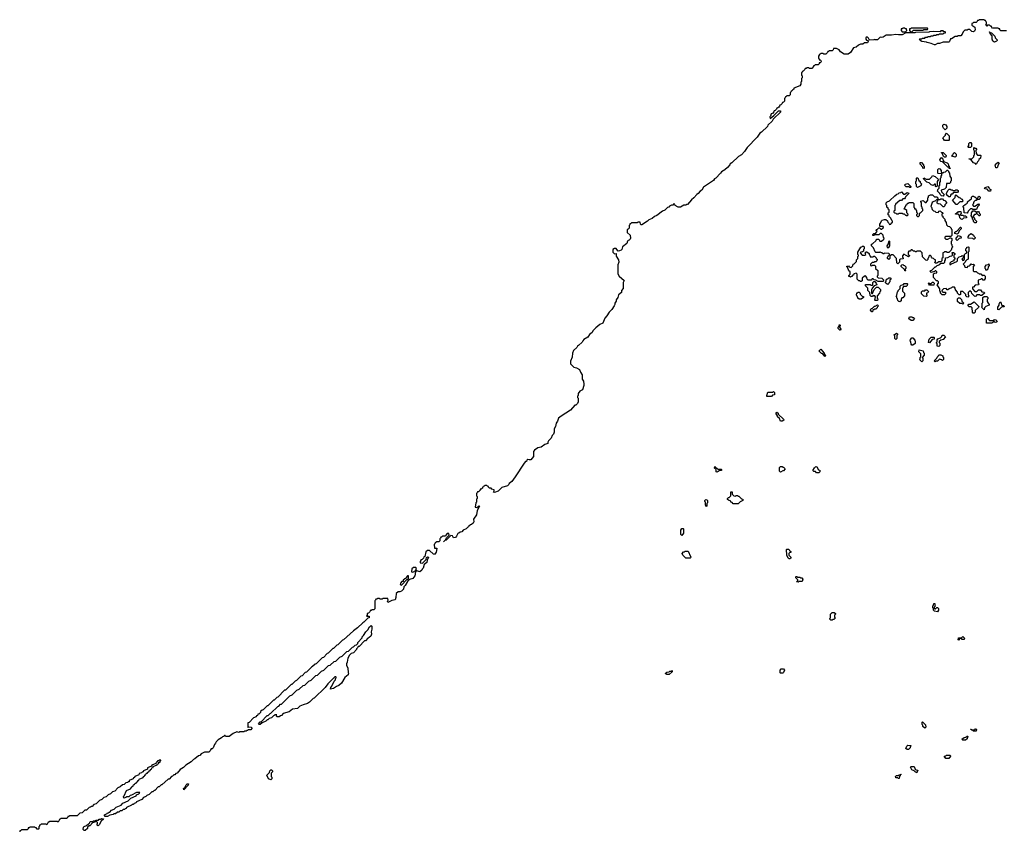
# Model space of a CAD drawing. Extents: x 2886962 to 3052311, y 540590 to 918621.
# Tile 61 of 164: x 2894960 to 2908902, y 794790 to 806290. Entities that reach past the tile are written whole.
import ezdxf

# ---------------------------------------------------------------- set-up
doc = ezdxf.new("R2010")
doc.units = 0

msp = doc.modelspace()

# ---------------------------------------------------------------- linework, layer by layer
at = {"layer": '0CON20XD'}
for points in [[(2907505, 806120), (2907520, 806135), (2907518, 806158), (2907505, 806160), (2907495, 806170), (2907465, 806170), (2907455, 806160), (2907442, 806158), (2907440, 806135), (2907455, 806120), (2907505, 806120)], [(2907595, 806120), (2907615, 806140), (2907755, 806140), (2907765, 806150), (2907815, 806150), (2907820, 806165), (2907815, 806170), (2907585, 806170), (2907575, 806160), (2907562, 806158), (2907560, 806135), (2907575, 806120), (2907595, 806120)], [(2908935, 806130), (2908855, 806130), (2908840, 806145), (2908838, 806158), (2908825, 806160), (2908815, 806170), (2908745, 806170), (2908733, 806163), (2908718, 806198), (2908705, 806200), (2908695, 806210), (2908665, 806210), (2908655, 806200), (2908642, 806212), (2908650, 806225), (2908650, 806255), (2908640, 806265), (2908638, 806278), (2908625, 806280), (2908615, 806290), (2908545, 806290), (2908535, 806280), (2908522, 806278), (2908520, 806265), (2908505, 806250), (2908465, 806250), (2908455, 806240), (2908442, 806238), (2908442, 806212), (2908487, 806185), (2908490, 806145), (2908480, 806125), (2908465, 806118), (2908445, 806122), (2908415, 806150), (2908385, 806150), (2908375, 806142), (2908345, 806140), (2908322, 806118), (2908307, 806085), (2908285, 806060), (2908245, 806060), (2908236, 806054), (2908208, 806052), (2908155, 806020), (2908142, 806018), (2908128, 805982), (2908115, 805970), (2908035, 805970), (2907985, 805952), (2907958, 805952), (2907925, 805932), (2907915, 805932), (2907865, 805953), (2907810, 805965), (2907802, 805972), (2907735, 805982), (2907712, 805995), (2907700, 806015), (2907705, 806020), (2907735, 806020), (2907745, 806030), (2907775, 806030), (2907785, 806040), (2907815, 806040), (2907825, 806050), (2907855, 806050), (2907865, 806060), (2907895, 806060), (2907900, 806065)], [(2907900, 806065), (2907905, 806070), (2907935, 806070), (2907945, 806080), (2907975, 806080), (2907985, 806090), (2908035, 806090), (2908045, 806100), (2908068, 806102), (2908070, 806115), (2908065, 806120), (2908045, 806120), (2908035, 806130), (2908005, 806130), (2907995, 806120), (2907895, 806122), (2907845, 806120), (2907835, 806112), (2907645, 806110), (2907636, 806104), (2907615, 806102), (2907506, 806104), (2907454, 806074), (2907405, 806074), (2907365, 806082), (2907305, 806070), (2907228, 806072), (2907185, 806043), (2907165, 806038), (2907145, 806040), (2907105, 806003), (2907075, 806003), (2907065, 806010), (2907053, 806003), (2906995, 806000), (2906980, 806030), (2906965, 806040), (2906945, 806040), (2906940, 806035), (2906942, 806012), (2906950, 806000), (2906967, 805997), (2906978, 805988), (2906966, 805964), (2906925, 805962), (2906900, 805945), (2906868, 805942), (2906840, 805930), (2906805, 805900), (2906768, 805892), (2906723, 805827), (2906693, 805803), (2906635, 805803), (2906584, 805834), (2906562, 805862), (2906525, 805880), (2906485, 805880), (2906480, 805865), (2906465, 805850), (2906425, 805850), (2906415, 805840), (2906402, 805838), (2906400, 805825), (2906375, 805800), (2906345, 805800), (2906335, 805810), (2906305, 805810), (2906295, 805800), (2906282, 805798), (2906280, 805785), (2906270, 805775), (2906270, 805745), (2906280, 805735), (2906282, 805722), (2906295, 805720), (2906305, 805710), (2906308, 805695), (2906295, 805680), (2906282, 805678), (2906280, 805665), (2906265, 805650), (2906225, 805650), (2906215, 805640), (2906202, 805638), (2906200, 805625), (2906175, 805600), (2906145, 805600), (2906135, 805610), (2906105, 805610), (2906095, 805600), (2906082, 805598), (2906080, 805585), (2906055, 805560), (2906042, 805558), (2906040, 805545), (2906030, 805535), (2906030, 805505), (2906040, 805495), (2906040, 805465), (2906030, 805455), (2906030, 805415), (2906020, 805405), (2906020, 805375), (2906005, 805352), (2905922, 805318), (2905920, 805305), (2905910, 805295), (2905895, 805280), (2905882, 805278), (2905880, 805265), (2905870, 805255), (2905870, 805225), (2905858, 805212), (2905825, 805210), (2905815, 805200), (2905802, 805198), (2905800, 805185), (2905790, 805175), (2905790, 805135), (2905775, 805120), (2905762, 805118), (2905758, 805102), (2905738, 805082), (2905722, 805078), (2905720, 805065), (2905708, 805052), (2905695, 805040), (2905682, 805038), (2905678, 805022), (2905658, 805002), (2905642, 804998), (2905638, 804982), (2905618, 804962), (2905602, 804958), (2905590, 804925), (2905580, 804915), (2905585, 804890), (2905639, 804931), (2905703, 804997), (2905727, 804997), (2905740, 804985), (2905630, 804880), (2905615, 804853), (2905556, 804794), (2905547, 804775), (2905466, 804695), (2905440, 804680), (2905402, 804625), (2905259, 804481), (2905225, 804423), (2905183, 804377), (2905138, 804352), (2905045, 804263), (2905022, 804248), (2905017, 804235), (2904983, 804197), (2904945, 804164), (2904897, 804133), (2904886, 804114), (2904817, 804045), (2904797, 804033), (2904785, 804013), (2904644, 803916), (2904618, 803875), (2904598, 803862), (2904568, 803825), (2904547, 803813), (2904507, 803765), (2904471, 803739), (2904415, 803670), (2904405, 803670), (2904395, 803660), (2904365, 803660), (2904315, 803633), (2904285, 803633), (2904240, 803655), (2904238, 803678), (2904225, 803680), (2904207, 803663), (2904188, 803662), (2904162, 803648), (2904150, 803635), (2904132, 803628), (2904095, 803590), (2904062, 803578), (2903980, 803515), (2903948, 803502), (2903918, 803475), (2903868, 803452), (2903850, 803435), (2903770, 803385), (2903760, 803385), (2903750, 803395), (2903745, 803420), (2903715, 803420), (2903705, 803410), (2903625, 803410), (2903615, 803400), (2903602, 803398), (2903600, 803385), (2903590, 803375), (2903590, 803335), (2903575, 803320), (2903560, 803315), (2903560, 803275), (2903606, 803236), (2903610, 803195), (2903605, 803180), (2903590, 803165), (2903578, 803162), (2903568, 803152), (2903555, 803120), (2903498, 803072), (2903487, 803035), (2903475, 803022), (2903455, 803013), (2903435, 803010), (2903430, 803015), (2903408, 803048), (2903385, 803050), (2903360, 803035), (2903360, 802995), (2903385, 802970), (2903408, 802978), (2903408, 802938), (2903437, 802885), (2903442, 802855), (2903430, 802815), (2903428, 802688), (2903448, 802658), (2903518, 802595), (2903507, 802565), (2903507, 802483), (2903480, 802455), (2903480, 802425), (2903438, 802392), (2903428, 802355), (2903408, 802322), (2903405, 802300), (2903388, 802275), (2903386, 802254), (2903378, 802235), (2903346, 802184), (2903306, 802144), (2903275, 802092), (2903245, 802060), (2903218, 801992), (2903175, 801970), (2903117, 801923), (2903077, 801883), (2903065, 801860), (2903030, 801830), (2903005, 801792), (2902950, 801760), (2902932, 801738), (2902925, 801720), (2902875, 801672), (2902857, 801663), (2902848, 801645), (2902800, 801605), (2902787, 801563), (2902785, 801510), (2902758, 801452), (2902760, 801415), (2902808, 801368), (2902845, 801356), (2902887, 801335), (2902900, 801295), (2902925, 801260), (2902927, 801197), (2902946, 801166), (2902950, 801125), (2902950, 801105), (2902928, 801045), (2902892, 801028), (2902870, 800995), (2902868, 800965), (2902860, 800955), (2902860, 800935), (2902868, 800925), (2902867, 800875), (2902857, 800853), (2902835, 800830), (2902822, 800828), (2902758, 800755), (2902626, 800674), (2902588, 800642), (2902575, 800600), (2902558, 800572), (2902547, 800525), (2902530, 800495), (2902527, 800445), (2902518, 800415), (2902500, 800400), (2902485, 800362), (2902450, 800325), (2902440, 800305), (2902440, 800285), (2902398, 800272), (2902346, 800234), (2902298, 800222), (2902250, 800190), (2902238, 800172), (2902235, 800100), (2902196, 800054), (2902175, 800052), (2902155, 800060), (2902142, 800048), (2902135, 800030), (2902122, 800028), (2902102, 800008), (2901976, 799814), (2901928, 799745), (2901891, 799719), (2901885, 799702), (2901868, 799685), (2901789, 799661), (2901735, 799608), (2901685, 799590), (2901670, 799595), (2901680, 799615), (2901678, 799628), (2901645, 799640), (2901635, 799650), (2901615, 799650), (2901600, 799665), (2901598, 799678), (2901585, 799680), (2901575, 799690), (2901545, 799690), (2901535, 799680), (2901522, 799678), (2901520, 799665), (2901508, 799652), (2901495, 799640), (2901482, 799638), (2901480, 799625), (2901455, 799600), (2901442, 799598), (2901440, 799585), (2901430, 799575), (2901430, 799545), (2901440, 799535), (2901440, 799505), (2901430, 799495), (2901430, 799455), (2901420, 799445), (2901410, 799385), (2901432, 799378), (2901455, 799398), (2901465, 799400), (2901470, 799395), (2901438, 799335), (2901428, 799275), (2901388, 799212), (2901390, 799175), (2901383, 799157), (2901360, 799135), (2901345, 799132), (2901318, 799112), (2901315, 799102), (2901305, 799100), (2901280, 799075), (2901242, 799058), (2901220, 799035), (2901195, 799030), (2901180, 799015), (2901162, 799008), (2901145, 798970), (2901130, 798955), (2901105, 798950), (2901088, 798978), (2901065, 798980), (2901000, 798915), (2900980, 798910), (2900962, 798892), (2900988, 798922), (2901002, 798948), (2901040, 798985), (2901038, 799008), (2901015, 799010), (2900992, 798988), (2900988, 798972), (2900945, 798970), (2900935, 798960), (2900922, 798958), (2900920, 798945), (2900910, 798935), (2900910, 798905), (2900900, 798895), (2900895, 798890), (2900865, 798890), (2900855, 798880), (2900842, 798878), (2900840, 798865), (2900830, 798855), (2900832, 798802), (2900865, 798800), (2900867, 798795), (2900858, 798745), (2900836, 798714), (2900822, 798715), (2900765, 798770), (2900735, 798770), (2900712, 798748), (2900698, 798682), (2900682, 798678), (2900678, 798662), (2900658, 798642), (2900642, 798638), (2900640, 798625), (2900630, 798615), (2900632, 798592), (2900665, 798590), (2900718, 798642), (2900722, 798668), (2900735, 798678), (2900748, 798675), (2900728, 798632), (2900725, 798600), (2900688, 798572), (2900675, 798520), (2900660, 798505), (2900655, 798490), (2900628, 798465), (2900585, 798480), (2900568, 798472), (2900560, 798455), (2900562, 798425), (2900555, 798410), (2900526, 798374), (2900482, 798358), (2900450, 798330), (2900417, 798275), (2900398, 798255), (2900395, 798220), (2900368, 798195), (2900345, 798183), (2900318, 798182), (2900292, 798158), (2900287, 798105), (2900275, 798072), (2900255, 798063), (2900228, 798062), (2900174, 798034), (2900170, 798045), (2900180, 798065), (2900175, 798090), (2900105, 798090), (2900095, 798080), (2900065, 798080), (2900055, 798090), (2900025, 798090), (2900015, 798080), (2900002, 798078), (2900000, 798065), (2899990, 798055), (2899988, 797942), (2899975, 797930), (2899945, 797930), (2899935, 797920), (2899922, 797918), (2899918, 797902), (2899898, 797882), (2899882, 797878), (2899880, 797855), (2899870, 797840), (2899908, 797838), (2899908, 797815), (2899892, 797808), (2899835, 797752), (2899820, 797745)], [(2908765, 805973), (2908742, 805985), (2908732, 806015), (2908732, 806062), (2908702, 806095), (2908700, 806110), (2908692, 806112), (2908695, 806120), (2908700, 806110), (2908720, 806105), (2908770, 806055), (2908772, 806032), (2908800, 806005), (2908800, 805995), (2908790, 805985), (2908765, 805973)], [(2908065, 804730), (2908040, 804755), (2908033, 804773), (2908030, 804795), (2908045, 804810), (2908075, 804800), (2908090, 804775), (2908087, 804753), (2908065, 804730)], [(2908115, 804580), (2908055, 804580), (2908030, 804615), (2908068, 804652), (2908070, 804665), (2908085, 804680), (2908120, 804645), (2908120, 804585), (2908115, 804580)], [(2908425, 804480), (2908395, 804480), (2908390, 804485), (2908390, 804495), (2908400, 804505), (2908400, 804535), (2908415, 804550), (2908428, 804548), (2908440, 804535), (2908440, 804495), (2908425, 804480)], [(2908075, 804340), (2908055, 804340), (2908042, 804352), (2908028, 804388), (2908012, 804402), (2908012, 804408), (2908035, 804410), (2908080, 804365), (2908075, 804340)], [(2908205, 804340), (2908160, 804355), (2908162, 804368), (2908178, 804382), (2908182, 804398), (2908195, 804410), (2908220, 804385), (2908220, 804355), (2908205, 804340)], [(2908505, 804240), (2908495, 804250), (2908465, 804260), (2908428, 804308), (2908400, 804315), (2908405, 804320), (2908445, 804320), (2908470, 804345), (2908470, 804365), (2908480, 804375), (2908480, 804425), (2908470, 804445), (2908470, 804475), (2908475, 804480), (2908485, 804470), (2908498, 804468), (2908510, 804455), (2908510, 804445), (2908500, 804435), (2908502, 804392), (2908525, 804370), (2908565, 804370), (2908570, 804365), (2908565, 804330), (2908542, 804308), (2908538, 804292), (2908522, 804278), (2908505, 804240)], [(2907765, 804180), (2907750, 804185), (2907748, 804198), (2907710, 804245), (2907713, 804267), (2907730, 804265), (2907760, 804235), (2907760, 804225), (2907770, 804215), (2907770, 804185), (2907765, 804180)], [(2908135, 804180), (2908122, 804182), (2908120, 804200), (2908102, 804202), (2908028, 804278), (2908005, 804280), (2907992, 804292), (2907990, 804305), (2908012, 804338), (2908028, 804328), (2908030, 804305), (2908040, 804295), (2908042, 804282), (2908095, 804260), (2908108, 804248), (2908110, 804225), (2908120, 804215), (2908120, 804200), (2908138, 804188), (2908135, 804180)], [(2908795, 804190), (2908782, 804192), (2908780, 804215), (2908770, 804225), (2908780, 804235), (2908780, 804245), (2908815, 804270), (2908830, 804255), (2908810, 804225), (2908808, 804202), (2908795, 804190)], [(2907935, 803920), (2907930, 803925), (2907928, 803958), (2907912, 803958), (2907895, 803940), (2907865, 803950), (2907838, 803978), (2907805, 803990), (2907772, 804022), (2907760, 804035), (2907762, 804048), (2907795, 804030), (2907845, 804030), (2907878, 804062), (2907885, 804080), (2907925, 804070), (2907970, 804025), (2907950, 803995), (2907950, 803945), (2907960, 803935), (2907935, 803920)], [(2908035, 803790), (2908012, 803792), (2907992, 803812), (2907988, 803828), (2907950, 803865), (2907960, 803875), (2907960, 803885), (2907980, 803905), (2907980, 803935), (2907990, 803945), (2907990, 803985), (2908000, 803995), (2908000, 804045), (2908010, 804055), (2908010, 804075), (2908020, 804085), (2908018, 804108), (2907965, 804110), (2907962, 804115), (2907960, 804165), (2907975, 804180), (2907988, 804178), (2908010, 804155), (2908010, 804135), (2908025, 804120), (2908035, 804120), (2908045, 804130), (2908068, 804132), (2908092, 804158), (2908098, 804158), (2908110, 804145), (2908112, 804132), (2908127, 804117), (2908130, 804075), (2908150, 804045), (2908150, 804005), (2908140, 803995), (2908140, 803985), (2908125, 803970), (2908082, 803968), (2908078, 803912), (2908055, 803890), (2908010, 803875), (2908012, 803852), (2908050, 803815), (2908048, 803802), (2908035, 803790)], [(2907575, 803910), (2907565, 803910), (2907555, 803920), (2907515, 803920), (2907490, 803945), (2907502, 803958), (2907535, 803970), (2907578, 803928), (2907580, 803915), (2907575, 803910)], [(2907675, 803912), (2907660, 803925), (2907660, 803955), (2907650, 803965), (2907650, 803995), (2907660, 804005), (2907660, 804045), (2907665, 804050), (2907678, 804048), (2907692, 804012), (2907710, 803995), (2907712, 803982), (2907728, 803965), (2907720, 803935), (2907675, 803912)], [(2908705, 803860), (2908682, 803862), (2908658, 803888), (2908632, 803892), (2908622, 803908), (2908667, 803927), (2908690, 803905), (2908692, 803892), (2908710, 803885), (2908705, 803860)], [(2907395, 802830), (2907380, 802845), (2907378, 802908), (2907328, 802958), (2907305, 802960), (2907282, 802938), (2907280, 802905), (2907265, 802890), (2907250, 802905), (2907250, 802925), (2907260, 802935), (2907262, 802948), (2907280, 802965), (2907268, 802978), (2907205, 802980), (2907195, 802970), (2907185, 802970), (2907168, 802988), (2907155, 802990), (2907145, 803000), (2907135, 802990), (2907085, 802990), (2907072, 803002), (2907048, 803058), (2907020, 803085), (2907022, 803108), (2907038, 803112), (2907088, 803162), (2907095, 803180), (2907125, 803180), (2907142, 803152), (2907165, 803150), (2907198, 803182), (2907200, 803195), (2907190, 803205), (2907188, 803238), (2907165, 803260), (2907145, 803260), (2907125, 803240), (2907065, 803240), (2907055, 803230), (2907042, 803232), (2907040, 803245), (2907055, 803260), (2907078, 803262), (2907098, 803282), (2907100, 803295), (2907090, 803305), (2907092, 803318), (2907108, 803322), (2907125, 803340), (2907135, 803340), (2907152, 803322), (2907165, 803320), (2907188, 803342), (2907190, 803355), (2907185, 803360), (2907145, 803360), (2907140, 803365), (2907140, 803395), (2907150, 803405), (2907162, 803438), (2907175, 803450), (2907205, 803460), (2907227, 803457), (2907248, 803438), (2907252, 803422), (2907268, 803408), (2907275, 803390), (2907298, 803392), (2907302, 803408), (2907318, 803422), (2907320, 803435), (2907310, 803445), (2907298, 803478), (2907272, 803502), (2907270, 803515), (2907260, 803525), (2907260, 803555), (2907270, 803565), (2907270, 803595), (2907260, 803605), (2907258, 803618), (2907240, 803635), (2907240, 803655), (2907230, 803665), (2907230, 803695), (2907242, 803708), (2907278, 803722), (2907355, 803800), (2907365, 803800), (2907382, 803818), (2907398, 803822), (2907412, 803838), (2907435, 803840), (2907445, 803850), (2907475, 803820), (2907495, 803820), (2907525, 803840), (2907548, 803838), (2907550, 803825), (2907502, 803778), (2907500, 803765), (2907488, 803752), (2907465, 803750), (2907445, 803730), (2907422, 803728), (2907362, 803678), (2907360, 803665), (2907350, 803655), (2907350, 803585), (2907340, 803575), (2907340, 803565), (2907352, 803552), (2907365, 803550), (2907375, 803540), (2907405, 803540), (2907415, 803550), (2907455, 803550), (2907465, 803540), (2907485, 803540), (2907502, 803522), (2907515, 803520), (2907525, 803510), (2907540, 803525), (2907538, 803538), (2907520, 803555), (2907520, 803585), (2907505, 803600), (2907480, 803605), (2907490, 803615), (2907512, 803668), (2907528, 803672), (2907532, 803688), (2907545, 803690), (2907555, 803700), (2907605, 803700), (2907620, 803685), (2907620, 803635), (2907630, 803625), (2907632, 803612), (2907648, 803608), (2907650, 803595), (2907660, 803585), (2907660, 803565), (2907670, 803555), (2907670, 803535), (2907660, 803525), (2907660, 803515), (2907675, 803500), (2907688, 803502), (2907700, 803515), (2907702, 803548), (2907718, 803552), (2907750, 803585), (2907750, 803605), (2907740, 803615), (2907740, 803635), (2907730, 803645), (2907730, 803695), (2907720, 803705), (2907722, 803718), (2907755, 803730), (2907782, 803702), (2907798, 803702), (2907820, 803735), (2907820, 803765), (2907830, 803775), (2907830, 803795), (2907855, 803810), (2907885, 803810), (2907915, 803780), (2907948, 803778), (2907960, 803765), (2907960, 803740), (2907995, 803740), (2908005, 803750), (2908025, 803750), (2908042, 803732), (2908058, 803728), (2908090, 803695), (2908062, 803668), (2908058, 803652), (2908045, 803640), (2908035, 803640), (2907998, 803678), (2907965, 803680), (2907952, 803692), (2907950, 803715), (2907960, 803725), (2907960, 803740), (2907945, 803740), (2907928, 803722), (2907895, 803710), (2907882, 803698), (2907860, 803645), (2907870, 803635), (2907882, 803602), (2907902, 803582), (2907918, 803578), (2907932, 803562), (2907965, 803560), (2907982, 803578), (2907995, 803580), (2908012, 803562), (2908028, 803558), (2908030, 803545), (2908020, 803535), (2908020, 803515), (2908030, 803505), (2908032, 803492), (2908060, 803465), (2908060, 803445), (2908080, 803415), (2908082, 803382), (2908102, 803362), (2908125, 803360), (2908148, 803338), (2908150, 803325), (2908160, 803315), (2908158, 803232), (2908145, 803220), (2908075, 803220), (2908062, 803208), (2908060, 803195), (2908075, 803180), (2908105, 803180), (2908135, 803200), (2908145, 803200), (2908158, 803188), (2908160, 803155), (2908150, 803145), (2908150, 803115), (2908160, 803105), (2908160, 803085), (2908170, 803075), (2908170, 803065), (2908160, 803055), (2908148, 803022), (2908118, 802992), (2908095, 802990), (2908085, 803000), (2908055, 803000), (2908045, 802990), (2908032, 802988), (2908030, 802915), (2908020, 802905), (2908020, 802875), (2908005, 802860), (2907975, 802860), (2907945, 802840), (2907922, 802842), (2907920, 802855), (2907930, 802865), (2907928, 802888), (2907915, 802890), (2907898, 802908), (2907882, 802912), (2907870, 802925), (2907868, 802938), (2907855, 802950), (2907845, 802950), (2907832, 802938), (2907830, 802915), (2907820, 802905), (2907818, 802892), (2907805, 802880), (2907792, 802882), (2907742, 802932), (2907740, 802985), (2907718, 803008), (2907665, 803010), (2907655, 803000), (2907645, 803000), (2907635, 803010), (2907615, 803010), (2907598, 803028), (2907585, 803030), (2907568, 803012), (2907552, 803008), (2907540, 802995), (2907540, 802965), (2907558, 802948), (2907558, 802942), (2907545, 802930), (2907482, 802968), (2907460, 802945), (2907460, 802925), (2907470, 802915), (2907468, 802902), (2907432, 802898), (2907420, 802885), (2907418, 802852), (2907395, 802830)], [(2908135, 803780), (2908115, 803780), (2908090, 803805), (2908090, 803815), (2908080, 803825), (2908090, 803835), (2908102, 803868), (2908122, 803888), (2908135, 803890), (2908145, 803880), (2908165, 803880), (2908175, 803870), (2908205, 803870), (2908215, 803880), (2908235, 803880), (2908248, 803868), (2908250, 803855), (2908238, 803842), (2908185, 803840), (2908165, 803820), (2908152, 803818), (2908140, 803805), (2908135, 803780)], [(2908235, 803670), (2908222, 803672), (2908170, 803735), (2908208, 803772), (2908210, 803805), (2908215, 803810), (2908262, 803772), (2908278, 803768), (2908292, 803752), (2908308, 803748), (2908310, 803735), (2908320, 803725), (2908305, 803710), (2908272, 803708), (2908235, 803670)], [(2908375, 803550), (2908332, 803552), (2908330, 803625), (2908320, 803635), (2908322, 803648), (2908352, 803678), (2908368, 803682), (2908380, 803695), (2908382, 803708), (2908412, 803738), (2908425, 803740), (2908438, 803752), (2908440, 803775), (2908452, 803788), (2908465, 803790), (2908475, 803780), (2908485, 803780), (2908505, 803760), (2908528, 803762), (2908532, 803778), (2908548, 803788), (2908560, 803775), (2908558, 803752), (2908545, 803740), (2908515, 803740), (2908505, 803730), (2908492, 803728), (2908472, 803708), (2908460, 803675), (2908450, 803665), (2908465, 803650), (2908485, 803650), (2908535, 803680), (2908548, 803668), (2908548, 803662), (2908522, 803638), (2908508, 803602), (2908455, 803600), (2908445, 803610), (2908425, 803610), (2908392, 803578), (2908388, 803562), (2908375, 803550)], [(2908305, 803460), (2908292, 803462), (2908272, 803482), (2908270, 803515), (2908258, 803528), (2908212, 803532), (2908212, 803538), (2908235, 803560), (2908245, 803560), (2908255, 803570), (2908285, 803570), (2908290, 803545), (2908280, 803535), (2908282, 803522), (2908315, 803520), (2908325, 803510), (2908355, 803510), (2908368, 803498), (2908368, 803482), (2908325, 803480), (2908305, 803460)], [(2908505, 803410), (2908485, 803410), (2908472, 803422), (2908460, 803455), (2908450, 803465), (2908450, 803485), (2908430, 803515), (2908440, 803525), (2908440, 803555), (2908455, 803580), (2908485, 803580), (2908515, 803560), (2908525, 803570), (2908535, 803570), (2908548, 803558), (2908550, 803545), (2908560, 803535), (2908555, 803510), (2908545, 803510), (2908518, 803538), (2908505, 803540), (2908495, 803530), (2908482, 803528), (2908460, 803505), (2908460, 803495), (2908480, 803475), (2908482, 803462), (2908510, 803435), (2908505, 803410)], [(2908235, 803250), (2908202, 803262), (2908202, 803278), (2908215, 803290), (2908228, 803292), (2908282, 803348), (2908288, 803348), (2908290, 803325), (2908262, 803298), (2908248, 803262), (2908235, 803250)], [(2908235, 803160), (2908220, 803175), (2908220, 803195), (2908255, 803230), (2908285, 803220), (2908290, 803195), (2908262, 803188), (2908235, 803160)], [(2908475, 803180), (2908465, 803180), (2908455, 803190), (2908392, 803192), (2908390, 803215), (2908400, 803225), (2908402, 803238), (2908422, 803258), (2908435, 803260), (2908468, 803238), (2908472, 803222), (2908490, 803205), (2908488, 803192), (2908475, 803180)], [(2907265, 803060), (2907280, 803085), (2907280, 803145), (2907275, 803150), (2907262, 803148), (2907260, 803115), (2907240, 803085), (2907242, 803062), (2907265, 803060)], [(2907185, 802580), (2907115, 802580), (2907085, 802600), (2907062, 802602), (2907045, 802620), (2907032, 802618), (2907015, 802600), (2906975, 802600), (2906960, 802615), (2906958, 802638), (2906935, 802660), (2906922, 802658), (2906892, 802628), (2906888, 802592), (2906875, 802580), (2906865, 802580), (2906855, 802590), (2906842, 802592), (2906820, 802615), (2906820, 802685), (2906805, 802700), (2906772, 802688), (2906768, 802672), (2906752, 802668), (2906748, 802652), (2906735, 802650), (2906725, 802640), (2906715, 802650), (2906702, 802652), (2906700, 802665), (2906720, 802685), (2906720, 802715), (2906702, 802732), (2906680, 802785), (2906670, 802795), (2906695, 802800), (2906705, 802790), (2906735, 802780), (2906758, 802802), (2906762, 802828), (2906778, 802832), (2906808, 802862), (2906810, 802885), (2906830, 802905), (2906830, 802935), (2906840, 802945), (2906840, 802955), (2906830, 802965), (2906830, 802995), (2906872, 803068), (2906885, 803070), (2906895, 803080), (2906915, 803080), (2906920, 803065), (2906920, 803045), (2906910, 803035), (2906908, 803012), (2906895, 803000), (2906872, 802998), (2906860, 802985), (2906892, 802952), (2906928, 802952), (2906940, 802965), (2906932, 802988), (2906945, 803000), (2906955, 803000), (2906988, 802978), (2906990, 802965), (2907000, 802955), (2907002, 802932), (2907045, 802930), (2907055, 802940), (2907065, 802940), (2907088, 802918), (2907090, 802905), (2907100, 802895), (2907098, 802872), (2907085, 802860), (2907065, 802860), (2907055, 802850), (2907032, 802848), (2907010, 802825), (2907010, 802805), (2907025, 802800), (2907035, 802810), (2907065, 802810), (2907078, 802798), (2907080, 802765), (2907110, 802735), (2907110, 802665), (2907100, 802655), (2907100, 802645), (2907115, 802630), (2907168, 802628), (2907190, 802605), (2907185, 802580)], [(2908385, 802360), (2908372, 802362), (2908360, 802375), (2908358, 802398), (2908315, 802440), (2908282, 802438), (2908280, 802395), (2908275, 802390), (2908262, 802392), (2908240, 802415), (2908238, 802428), (2908213, 802463), (2908208, 802488), (2908195, 802500), (2908165, 802500), (2908155, 802490), (2908122, 802478), (2908105, 802460), (2908092, 802462), (2908080, 802480), (2908042, 802478), (2908022, 802458), (2908020, 802445), (2908035, 802430), (2908068, 802428), (2908070, 802405), (2908055, 802390), (2908022, 802392), (2908000, 802415), (2908000, 802435), (2907990, 802445), (2907990, 802475), (2907950, 802535), (2907970, 802555), (2907970, 802575), (2907958, 802588), (2907942, 802592), (2907900, 802635), (2907902, 802688), (2907915, 802700), (2907948, 802702), (2907948, 802718), (2907935, 802730), (2907925, 802730), (2907915, 802720), (2907865, 802710), (2907850, 802725), (2907862, 802738), (2907878, 802742), (2907925, 802790), (2907935, 802790), (2907952, 802808), (2907988, 802822), (2908002, 802838), (2908048, 802842), (2908060, 802855), (2908060, 802875), (2908070, 802885), (2908072, 802918), (2908105, 802920), (2908135, 802940), (2908158, 802942), (2908170, 802955), (2908170, 802975), (2908160, 802985), (2908165, 802990), (2908185, 802990), (2908200, 802975), (2908200, 802965), (2908190, 802955), (2908190, 802925), (2908200, 802915), (2908200, 802895), (2908190, 802885), (2908188, 802872), (2908152, 802858), (2908132, 802838), (2908132, 802822), (2908145, 802820), (2908155, 802830), (2908228, 802862), (2908240, 802875), (2908242, 802908), (2908262, 802928), (2908295, 802940), (2908305, 802950), (2908320, 802945), (2908320, 802915), (2908300, 802895), (2908315, 802880), (2908328, 802882), (2908340, 802895), (2908340, 802965), (2908352, 802978), (2908370, 802985), (2908370, 803005), (2908360, 803015), (2908360, 803045), (2908370, 803055), (2908372, 803068), (2908395, 803070), (2908400, 803065), (2908400, 803005), (2908390, 802995), (2908390, 802895), (2908372, 802888), (2908352, 802868), (2908348, 802852), (2908320, 802825), (2908338, 802808), (2908340, 802795), (2908352, 802782), (2908375, 802780), (2908392, 802798), (2908405, 802800), (2908418, 802812), (2908422, 802828), (2908435, 802830), (2908445, 802820), (2908468, 802828), (2908480, 802815), (2908460, 802795), (2908462, 802732), (2908475, 802720), (2908505, 802720), (2908522, 802702), (2908535, 802700), (2908545, 802690), (2908568, 802688), (2908595, 802660), (2908605, 802670), (2908618, 802668), (2908630, 802655), (2908630, 802625), (2908615, 802600), (2908605, 802600), (2908588, 802618), (2908575, 802620), (2908565, 802610), (2908532, 802598), (2908530, 802555), (2908540, 802545), (2908538, 802532), (2908492, 802528), (2908465, 802500), (2908452, 802498), (2908450, 802475), (2908485, 802440), (2908515, 802440), (2908535, 802460), (2908565, 802460), (2908582, 802432), (2908615, 802430), (2908620, 802415), (2908585, 802380), (2908565, 802380), (2908555, 802390), (2908515, 802390), (2908498, 802372), (2908485, 802370), (2908442, 802412), (2908438, 802428), (2908415, 802450), (2908390, 802425), (2908390, 802395), (2908398, 802375), (2908385, 802360)], [(2907505, 802730), (2907492, 802732), (2907488, 802748), (2907442, 802792), (2907440, 802805), (2907452, 802818), (2907465, 802820), (2907475, 802810), (2907488, 802808), (2907508, 802788), (2907510, 802765), (2907500, 802755), (2907500, 802745), (2907510, 802735), (2907505, 802730)], [(2908655, 802740), (2908642, 802742), (2908640, 802755), (2908630, 802765), (2908630, 802795), (2908652, 802818), (2908675, 802820), (2908685, 802830), (2908690, 802805), (2908672, 802788), (2908670, 802755), (2908655, 802740)], [(2907105, 802310), (2907075, 802310), (2907070, 802315), (2907080, 802365), (2907068, 802378), (2907045, 802380), (2907035, 802370), (2907015, 802370), (2907002, 802382), (2907000, 802425), (2906970, 802455), (2906970, 802485), (2906930, 802525), (2906942, 802538), (2907005, 802540), (2907015, 802530), (2907035, 802530), (2907040, 802535), (2907040, 802565), (2907055, 802580), (2907068, 802578), (2907088, 802558), (2907098, 802532), (2907062, 802518), (2907032, 802488), (2907030, 802475), (2907020, 802465), (2907020, 802415), (2907025, 802410), (2907038, 802412), (2907062, 802468), (2907095, 802500), (2907118, 802498), (2907150, 802465), (2907150, 802445), (2907140, 802435), (2907137, 802413), (2907100, 802375), (2907100, 802345), (2907110, 802335), (2907105, 802310)], [(2907255, 802540), (2907242, 802542), (2907222, 802562), (2907220, 802575), (2907230, 802585), (2907230, 802605), (2907242, 802618), (2907255, 802620), (2907265, 802630), (2907285, 802630), (2907300, 802615), (2907282, 802598), (2907280, 802575), (2907270, 802565), (2907268, 802552), (2907255, 802540)], [(2907425, 802290), (2907410, 802295), (2907393, 802313), (2907390, 802335), (2907380, 802345), (2907380, 802365), (2907370, 802375), (2907380, 802385), (2907390, 802435), (2907400, 802445), (2907400, 802455), (2907428, 802482), (2907430, 802515), (2907442, 802528), (2907475, 802540), (2907485, 802550), (2907525, 802550), (2907530, 802545), (2907528, 802522), (2907515, 802510), (2907472, 802508), (2907470, 802495), (2907460, 802485), (2907460, 802445), (2907490, 802415), (2907490, 802375), (2907465, 802350), (2907452, 802348), (2907440, 802325), (2907440, 802305), (2907425, 802290)], [(2907905, 802530), (2907845, 802530), (2907832, 802542), (2907830, 802555), (2907835, 802560), (2907845, 802550), (2907865, 802550), (2907885, 802570), (2907895, 802570), (2907910, 802555), (2907905, 802530)], [(2906875, 802330), (2906845, 802330), (2906830, 802345), (2906830, 802355), (2906810, 802385), (2906812, 802418), (2906825, 802420), (2906835, 802430), (2906848, 802428), (2906860, 802415), (2906862, 802402), (2906892, 802372), (2906908, 802368), (2906908, 802352), (2906875, 802330)], [(2907795, 802370), (2907762, 802372), (2907730, 802405), (2907730, 802435), (2907745, 802450), (2907775, 802450), (2907785, 802460), (2907805, 802460), (2907828, 802438), (2907818, 802422), (2907800, 802415), (2907800, 802395), (2907810, 802385), (2907795, 802370)], [(2908315, 802260), (2908305, 802270), (2908275, 802270), (2908240, 802295), (2908240, 802335), (2908255, 802350), (2908275, 802350), (2908297, 802327), (2908302, 802302), (2908330, 802275), (2908315, 802260)], [(2908475, 802130), (2908462, 802132), (2908450, 802145), (2908448, 802208), (2908435, 802220), (2908405, 802220), (2908390, 802235), (2908390, 802245), (2908402, 802258), (2908425, 802260), (2908475, 802290), (2908540, 802225), (2908538, 802212), (2908492, 802168), (2908490, 802145), (2908475, 802130)], [(2908615, 802180), (2908580, 802215), (2908590, 802225), (2908590, 802275), (2908600, 802285), (2908600, 802355), (2908615, 802370), (2908655, 802370), (2908670, 802355), (2908670, 802335), (2908660, 802325), (2908660, 802295), (2908672, 802272), (2908690, 802255), (2908690, 802245), (2908642, 802228), (2908622, 802208), (2908615, 802180)], [(2908825, 802180), (2908810, 802185), (2908810, 802215), (2908830, 802245), (2908830, 802265), (2908845, 802290), (2908860, 802275), (2908862, 802252), (2908875, 802240), (2908898, 802238), (2908900, 802225), (2908895, 802220), (2908862, 802218), (2908825, 802180)], [(2907035, 802150), (2907025, 802150), (2907010, 802175), (2907015, 802200), (2907038, 802202), (2907065, 802230), (2907075, 802230), (2907105, 802250), (2907120, 802235), (2907102, 802218), (2907100, 802205), (2907085, 802190), (2907065, 802190), (2907055, 802180), (2907042, 802178), (2907035, 802150)], [(2907605, 802030), (2907585, 802030), (2907552, 802052), (2907562, 802078), (2907595, 802080), (2907605, 802070), (2907618, 802068), (2907630, 802055), (2907605, 802030)], [(2908725, 801990), (2908652, 801992), (2908652, 802048), (2908665, 802060), (2908695, 802030), (2908755, 802030), (2908765, 802040), (2908788, 802038), (2908790, 802025), (2908800, 802015), (2908798, 802002), (2908775, 802000), (2908765, 802010), (2908755, 802010), (2908725, 801990)], [(2906585, 801890), (2906575, 801890), (2906550, 801915), (2906550, 801935), (2906560, 801945), (2906562, 801958), (2906575, 801970), (2906580, 801955), (2906570, 801945), (2906570, 801935), (2906590, 801905), (2906585, 801890)], [(2907365, 801760), (2907350, 801775), (2907350, 801815), (2907340, 801825), (2907358, 801832), (2907375, 801850), (2907388, 801838), (2907390, 801825), (2907380, 801815), (2907380, 801775), (2907365, 801760)], [(2907605, 801680), (2907595, 801680), (2907582, 801692), (2907580, 801725), (2907570, 801735), (2907572, 801758), (2907595, 801780), (2907605, 801780), (2907635, 801750), (2907640, 801725), (2907638, 801702), (2907605, 801680)], [(2907845, 801710), (2907830, 801715), (2907840, 801765), (2907865, 801790), (2907905, 801790), (2907910, 801785), (2907908, 801762), (2907882, 801758), (2907845, 801710)], [(2907975, 801660), (2907950, 801665), (2907950, 801695), (2907940, 801705), (2907940, 801715), (2907950, 801725), (2907950, 801755), (2907962, 801768), (2907998, 801782), (2908018, 801802), (2908022, 801818), (2908045, 801820), (2908070, 801795), (2908035, 801760), (2908002, 801748), (2907982, 801728), (2907980, 801715), (2907990, 801705), (2907990, 801675), (2907975, 801660)], [(2906365, 801520), (2906355, 801520), (2906348, 801538), (2906328, 801558), (2906315, 801560), (2906282, 801592), (2906282, 801598), (2906305, 801620), (2906350, 801565), (2906350, 801555), (2906370, 801525), (2906365, 801520)], [(2907735, 801440), (2907700, 801475), (2907710, 801485), (2907710, 801505), (2907720, 801515), (2907720, 801555), (2907690, 801585), (2907695, 801610), (2907755, 801600), (2907760, 801575), (2907770, 801565), (2907770, 801535), (2907740, 801505), (2907750, 801495), (2907750, 801455), (2907735, 801440)], [(2907925, 801440), (2907910, 801455), (2907948, 801492), (2907952, 801508), (2907968, 801522), (2907975, 801540), (2908005, 801540), (2908030, 801525), (2908030, 801515), (2908040, 801505), (2908040, 801475), (2908025, 801460), (2908015, 801470), (2907985, 801480), (2907958, 801452), (2907935, 801450), (2907925, 801440)], [(2905605, 800950), (2905542, 800952), (2905540, 800965), (2905555, 801010), (2905625, 801010), (2905635, 801020), (2905648, 801008), (2905650, 800975), (2905622, 800968), (2905605, 800950)], [(2905755, 800600), (2905732, 800602), (2905718, 800638), (2905690, 800665), (2905690, 800675), (2905670, 800705), (2905670, 800715), (2905682, 800728), (2905700, 800715), (2905702, 800702), (2905778, 800628), (2905780, 800615), (2905755, 800600)], [(2904835, 799880), (2904822, 799882), (2904820, 799915), (2904800, 799935), (2904805, 799960), (2904845, 799920), (2904895, 799920), (2904900, 799915), (2904898, 799902), (2904865, 799900), (2904835, 799880)], [(2905735, 799880), (2905720, 799895), (2905720, 799945), (2905735, 799960), (2905755, 799960), (2905765, 799950), (2905778, 799948), (2905800, 799925), (2905775, 799900), (2905765, 799900), (2905735, 799880)], [(2906275, 799870), (2906245, 799870), (2906228, 799888), (2906205, 799890), (2906193, 799903), (2906215, 799940), (2906235, 799960), (2906246, 799956), (2906272, 799912), (2906290, 799905), (2906290, 799885), (2906275, 799870)], [(2904685, 799390), (2904670, 799415), (2904670, 799455), (2904660, 799465), (2904662, 799478), (2904675, 799490), (2904688, 799488), (2904700, 799475), (2904700, 799445), (2904690, 799435), (2904690, 799395), (2904685, 799390)], [(2905135, 799430), (2905065, 799430), (2905048, 799448), (2905032, 799452), (2905028, 799468), (2904995, 799480), (2904982, 799492), (2904982, 799508), (2904995, 799520), (2905008, 799522), (2905030, 799545), (2905032, 799598), (2905048, 799598), (2905050, 799565), (2905072, 799542), (2905095, 799540), (2905105, 799550), (2905125, 799550), (2905135, 799540), (2905145, 799540), (2905182, 799502), (2905200, 799495), (2905200, 799475), (2905162, 799458), (2905135, 799430)], [(2904335, 798980), (2904320, 798995), (2904320, 799055), (2904335, 799080), (2904355, 799080), (2904360, 799075), (2904360, 799015), (2904335, 798980)], [(2905865, 798650), (2905855, 798650), (2905842, 798662), (2905823, 798703), (2905820, 798785), (2905825, 798790), (2905848, 798788), (2905860, 798775), (2905862, 798762), (2905880, 798755), (2905878, 798742), (2905862, 798738), (2905850, 798725), (2905852, 798702), (2905880, 798675), (2905878, 798662), (2905865, 798650)], [(2904455, 798660), (2904392, 798662), (2904352, 798702), (2904342, 798728), (2904362, 798748), (2904375, 798750), (2904385, 798760), (2904428, 798758), (2904460, 798685), (2904470, 798675), (2904455, 798660)], [(2900525, 798460), (2900560, 798480), (2900568, 798492), (2900580, 798515), (2900568, 798528), (2900535, 798530), (2900512, 798508), (2900510, 798465), (2900525, 798460)], [(2900365, 798280), (2900442, 798358), (2900455, 798360), (2900468, 798372), (2900468, 798408), (2900452, 798408), (2900432, 798388), (2900428, 798372), (2900412, 798368), (2900392, 798348), (2900388, 798332), (2900372, 798328), (2900352, 798308), (2900350, 798285), (2900365, 798280)], [(2905985, 798320), (2905960, 798325), (2905978, 798342), (2905980, 798355), (2905952, 798382), (2905950, 798395), (2905955, 798400), (2905965, 798400), (2905975, 798390), (2906005, 798390), (2906015, 798380), (2906035, 798380), (2906050, 798365), (2906038, 798332), (2905995, 798330), (2905985, 798320)], [(2907955, 797900), (2907915, 797910), (2907900, 797925), (2907900, 797945), (2907890, 797955), (2907890, 797985), (2907900, 797995), (2907905, 798020), (2907918, 798018), (2907920, 797995), (2907930, 797985), (2907910, 797965), (2907912, 797942), (2907928, 797942), (2907945, 797960), (2907955, 797960), (2907970, 797945), (2907970, 797925), (2907955, 797900)], [(2906465, 797780), (2906445, 797780), (2906430, 797795), (2906430, 797805), (2906440, 797815), (2906440, 797865), (2906465, 797890), (2906495, 797890), (2906510, 797875), (2906510, 797865), (2906500, 797855), (2906500, 797825), (2906510, 797815), (2906488, 797792), (2906475, 797790), (2906465, 797780)], [(2899820, 797745), (2899745, 797672), (2899685, 797630), (2899545, 797502), (2899532, 797498), (2899466, 797434), (2899452, 797428), (2899405, 797382), (2899392, 797378), (2899330, 797315), (2899312, 797308), (2899260, 797255), (2899242, 797248), (2899160, 797165), (2899142, 797158), (2899106, 797124), (2899092, 797118), (2899020, 797045), (2899002, 797038), (2898960, 796995), (2898942, 796988), (2898880, 796925), (2898862, 796918), (2898815, 796870), (2898802, 796868), (2898725, 796790), (2898712, 796788), (2898615, 796690), (2898602, 796688), (2898565, 796650), (2898552, 796648), (2898475, 796570), (2898462, 796568), (2898408, 796512), (2898392, 796508), (2898372, 796488), (2898368, 796472), (2898348, 796452), (2898332, 796448), (2898328, 796432), (2898312, 796428), (2898308, 796412), (2898272, 796398), (2898208, 796332), (2898190, 796325), (2898190, 796265), (2898195, 796260), (2898205, 796270), (2898238, 796268), (2898248, 796258), (2898248, 796245), (2898235, 796230), (2898195, 796230), (2898185, 796220), (2898175, 796220), (2898165, 796210), (2898145, 796210), (2898135, 796200), (2898075, 796200), (2898065, 796192), (2898035, 796200), (2897982, 796178), (2897925, 796132), (2897873, 796133), (2897870, 796150), (2897862, 796148), (2897848, 796132), (2897832, 796128), (2897820, 796115), (2897772, 796088), (2897742, 796058), (2897735, 796040), (2897718, 796022), (2897698, 795972), (2897685, 795960), (2897672, 795958), (2897660, 795945), (2897658, 795932), (2897638, 795912), (2897575, 795910), (2897532, 795888), (2897510, 795865), (2897492, 795858), (2897440, 795815), (2897422, 795808), (2897388, 795775), (2897312, 795728), (2897280, 795695), (2897232, 795668), (2897188, 795612), (2897172, 795608), (2897155, 795590), (2897145, 795590), (2897125, 795570), (2897112, 795568), (2897075, 795530), (2897062, 795528), (2896975, 795450), (2896962, 795448), (2896935, 795420), (2896922, 795418), (2896875, 795370), (2896865, 795370), (2896845, 795350), (2896832, 795348), (2896795, 795310), (2896762, 795298), (2896748, 795282), (2896712, 795268), (2896688, 795242), (2896612, 795208), (2896608, 795192), (2896592, 795188), (2896585, 795180), (2896575, 795180), (2896565, 795170), (2896555, 795170), (2896545, 795160), (2896472, 795128), (2896468, 795112), (2896455, 795110), (2896445, 795100), (2896425, 795100), (2896408, 795082), (2896385, 795080), (2896365, 795060), (2896345, 795060), (2896315, 795040), (2896295, 795040), (2896285, 795030), (2896235, 795020), (2896205, 795000), (2896172, 795002), (2896160, 795015), (2896160, 795025), (2896198, 795042), (2896205, 795050), (2896218, 795052), (2896225, 795060), (2896238, 795062), (2896262, 795088), (2896298, 795102), (2896325, 795130), (2896398, 795162), (2896422, 795188), (2896498, 795222), (2896532, 795258), (2896608, 795292), (2896612, 795308), (2896645, 795320), (2896658, 795332), (2896660, 795340), (2896615, 795340), (2896545, 795300), (2896522, 795298), (2896505, 795280), (2896475, 795280), (2896465, 795270), (2896435, 795260), (2896430, 795285), (2896440, 795295), (2896472, 795368), (2896528, 795392), (2896532, 795408), (2896548, 795412), (2896552, 795428), (2896568, 795432), (2896572, 795448), (2896588, 795452), (2896592, 795468), (2896608, 795472), (2896612, 795488), (2896628, 795492), (2896632, 795508), (2896648, 795512), (2896652, 795528), (2896708, 795552), (2896712, 795568), (2896728, 795572), (2896732, 795588), (2896748, 795592), (2896752, 795608), (2896768, 795612), (2896772, 795628), (2896788, 795632), (2896792, 795648), (2896808, 795652), (2896812, 795668), (2896828, 795672), (2896832, 795688), (2896848, 795692), (2896852, 795708), (2896908, 795732), (2896912, 795748), (2896928, 795752), (2896932, 795768), (2896948, 795772), (2896950, 795785), (2896960, 795795), (2896960, 795800), (2896935, 795800), (2896925, 795790), (2896912, 795788), (2896908, 795772), (2896892, 795768), (2896888, 795752), (2896832, 795728), (2896828, 795712), (2896772, 795688), (2896768, 795672), (2896712, 795648), (2896708, 795632), (2896692, 795628), (2896685, 795620), (2896652, 795608), (2896648, 795592), (2896592, 795568), (2896588, 795552), (2896572, 795548), (2896568, 795532), (2896512, 795508), (2896508, 795492), (2896495, 795490), (2896485, 795480), (2896462, 795478), (2896438, 795452), (2896415, 795450), (2896385, 795420), (2896352, 795408), (2896305, 795360), (2896272, 795348), (2896245, 795320), (2896212, 795308), (2896185, 795280), (2896152, 795268), (2896125, 795240), (2896092, 795228), (2896045, 795180), (2896012, 795168), (2895985, 795140), (2895975, 795140), (2895965, 795130), (2895942, 795128), (2895908, 795092), (2895882, 795088), (2895845, 795050), (2895812, 795048), (2895775, 795010), (2895665, 795010), (2895655, 795000), (2895642, 794998), (2895638, 794982), (2895625, 794970), (2895545, 794970), (2895535, 794960), (2895522, 794958), (2895505, 794920), (2895495, 794930), (2895385, 794930), (2895375, 794920), (2895362, 794918), (2895345, 794880), (2895335, 794890), (2895265, 794890), (2895255, 794880), (2895242, 794878), (2895240, 794865), (2895230, 794855), (2895230, 794825), (2895225, 794820), (2895205, 794820), (2895198, 794838), (2895185, 794840), (2895175, 794850), (2895105, 794850), (2895095, 794840), (2895082, 794838), (2895080, 794825), (2895065, 794810), (2894985, 794810), (2894975, 794800), (2894962, 794798), (2894960, 794785)], [(2898365, 796302), (2898353, 796303), (2898340, 796315), (2898365, 796340), (2898378, 796342), (2898465, 796430), (2898478, 796432), (2898505, 796460), (2898518, 796462), (2898615, 796560), (2898628, 796562), (2898655, 796590), (2898668, 796592), (2898785, 796710), (2898818, 796722), (2898872, 796778), (2898885, 796790), (2898918, 796802), (2898972, 796858), (2898998, 796862), (2899052, 796918), (2899088, 796932), (2899152, 796998), (2899178, 797002), (2899232, 797058), (2899268, 797072), (2899332, 797138), (2899358, 797142), (2899412, 797198), (2899438, 797202), (2899492, 797258), (2899528, 797272), (2899592, 797338), (2899618, 797342), (2899672, 797398), (2899688, 797402), (2899712, 797428), (2899728, 797432), (2899748, 797452), (2899750, 797465), (2899778, 797492), (2899780, 797505), (2899808, 797532), (2899810, 797545), (2899830, 797565), (2899862, 797615), (2899890, 797645), (2899912, 797685), (2899938, 797708), (2899948, 797695), (2899948, 797655), (2899938, 797615), (2899940, 797585), (2899930, 797555), (2899910, 797535), (2899892, 797528), (2899855, 797490), (2899842, 797488), (2899765, 797410), (2899752, 797408), (2899750, 797395), (2899730, 797375), (2899730, 797365), (2899685, 797320), (2899652, 797308), (2899632, 797288), (2899608, 797242), (2899598, 797185), (2899588, 797165), (2899588, 797138), (2899606, 797105), (2899610, 797035), (2899616, 797024), (2899610, 797005), (2899562, 796968), (2899515, 796890), (2899480, 796855), (2899445, 796840), (2899405, 796812), (2899362, 796802), (2899365, 796830), (2899380, 796845), (2899413, 796917), (2899430, 796935), (2899430, 796955), (2899440, 796965), (2899440, 796975), (2899435, 796980), (2899422, 796978), (2899322, 796878), (2899285, 796830), (2899130, 796675), (2899115, 796670), (2899065, 796622), (2899035, 796603), (2898975, 796582), (2898928, 796562), (2898895, 796530), (2898825, 796520), (2898777, 796483), (2898692, 796458), (2898665, 796430), (2898652, 796428), (2898635, 796410), (2898605, 796410), (2898590, 796425), (2898600, 796440), (2898575, 796440), (2898565, 796430), (2898552, 796428), (2898525, 796400), (2898495, 796390), (2898475, 796370), (2898462, 796368), (2898445, 796350), (2898392, 796328), (2898365, 796302)], [(2908255, 797500), (2908250, 797505), (2908255, 797530), (2908295, 797530), (2908315, 797550), (2908340, 797525), (2908335, 797510), (2908305, 797510), (2908295, 797520), (2908275, 797520), (2908255, 797500)], [(2904155, 797010), (2904125, 797010), (2904115, 797020), (2904105, 797020), (2904102, 797028), (2904123, 797047), (2904155, 797050), (2904165, 797060), (2904185, 797060), (2904198, 797068), (2904198, 797052), (2904155, 797010)], [(2905765, 797030), (2905735, 797030), (2905730, 797035), (2905730, 797075), (2905745, 797090), (2905775, 797090), (2905790, 797075), (2905778, 797042), (2905765, 797030)], [(2907775, 796250), (2907750, 796275), (2907750, 796295), (2907740, 796305), (2907740, 796335), (2907745, 796340), (2907787, 796297), (2907790, 796265), (2907775, 796250)], [(2908355, 796080), (2908315, 796080), (2908302, 796098), (2908335, 796120), (2908358, 796122), (2908375, 796140), (2908388, 796138), (2908380, 796125), (2908378, 796102), (2908355, 796080)], [(2908505, 796210), (2908465, 796210), (2908455, 796220), (2908442, 796222), (2908440, 796230), (2908430, 796235), (2908435, 796240), (2908440, 796230), (2908485, 796230), (2908495, 796240), (2908505, 796240), (2908510, 796235), (2908505, 796210)], [(2907545, 795950), (2907525, 795950), (2907510, 795965), (2907522, 795998), (2907535, 796010), (2907577, 796007), (2907580, 795995), (2907570, 795985), (2907570, 795975), (2907545, 795950)], [(2908115, 795820), (2908075, 795820), (2908050, 795855), (2908075, 795860), (2908085, 795870), (2908138, 795868), (2908140, 795855), (2908115, 795820)], [(2907665, 795620), (2907655, 795630), (2907645, 795630), (2907628, 795648), (2907595, 795660), (2907572, 795698), (2907585, 795710), (2907625, 795710), (2907642, 795672), (2907655, 795660), (2907680, 795655), (2907665, 795620)], [(2898515, 795520), (2898482, 795532), (2898460, 795585), (2898498, 795622), (2898502, 795648), (2898515, 795660), (2898525, 795660), (2898538, 795648), (2898540, 795635), (2898520, 795615), (2898520, 795565), (2898530, 795555), (2898530, 795535), (2898515, 795520)], [(2907415, 795540), (2907405, 795540), (2907395, 795550), (2907365, 795550), (2907360, 795565), (2907375, 795580), (2907405, 795580), (2907415, 795590), (2907430, 795590), (2907435, 795600), (2907440, 795595), (2907430, 795590), (2907430, 795575), (2907420, 795565), (2907415, 795540)], [(2897285, 795380), (2897280, 795395), (2897298, 795412), (2897315, 795450), (2897330, 795465), (2897350, 795465), (2897348, 795442), (2897285, 795380)], [(2895885, 794800), (2895872, 794802), (2895860, 794815), (2895862, 794848), (2895875, 794860), (2895908, 794872), (2895932, 794898), (2895948, 794902), (2895952, 794918), (2895965, 794930), (2895995, 794930), (2896005, 794940), (2896025, 794940), (2896045, 794950), (2896075, 794950), (2896085, 794960), (2896105, 794960), (2896125, 794970), (2896148, 794968), (2896135, 794950), (2896125, 794950), (2896112, 794938), (2896090, 794885), (2896078, 794872), (2896065, 794870), (2896052, 794882), (2896060, 794895), (2896060, 794915), (2896048, 794928), (2896035, 794930), (2896025, 794920), (2895992, 794908), (2895955, 794870), (2895942, 794868), (2895922, 794848), (2895918, 794832), (2895885, 794800)]]:
    msp.add_lwpolyline(points, dxfattribs=at)

doc.saveas('drawing.dxf')
